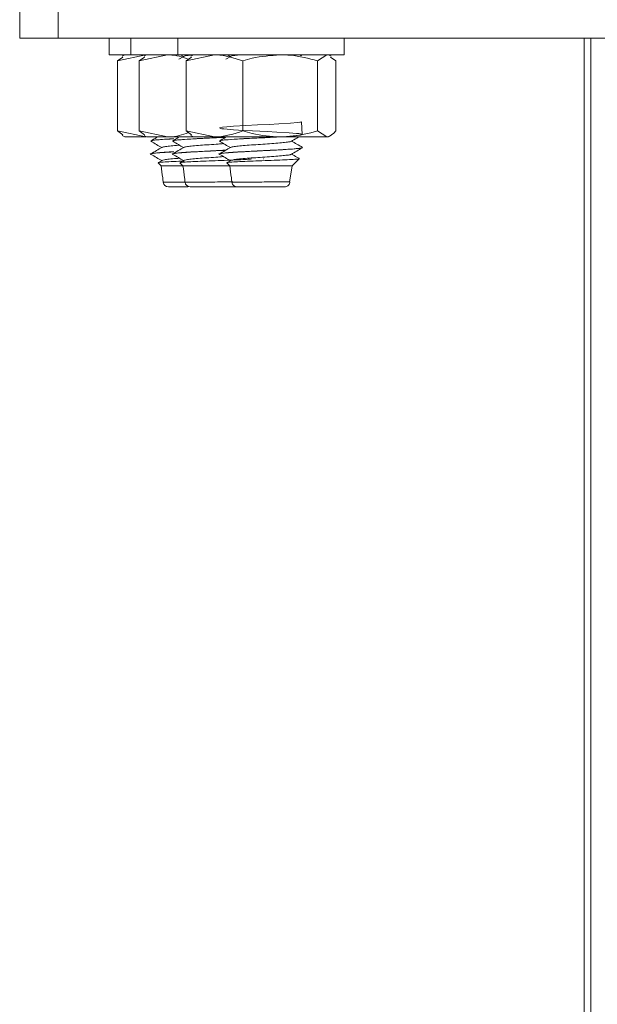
# Model space of a CAD drawing. Header units: millimetres. Extents: x -136 to 1613, y -2821 to -510.
# Tile 29 of 69: x 23 to 78, y -688 to -593. Entities that reach past the tile are written whole.
import ezdxf

# ---------------------------------------------------------------- set-up
doc = ezdxf.new("R2010")
doc.units = ezdxf.units.MM

msp = doc.modelspace()

# ---------------------------------------------------------------- linework, layer by layer
at = {"color": 7, "linetype": 'Continuous', "lineweight": 15}
for p, q in [((22.847, -595.159), (22.847, -585.159)), ((26.542, -595.159), (26.542, -585.159)), ((22.847, -595.159), (26.542, -595.159)), ((26.542, -595.159), (176.542, -595.159)), ((31.442, -595.159), (31.442, -596.759)), ((33.542, -595.159), (33.542, -596.759)), ((38.042, -595.159), (38.042, -596.759)), ((54.042, -596.759), (54.042, -595.159)), ((77.104, -795.159), (77.104, -595.159)), ((77.75, -795.159), (77.75, -595.159)), ((33.542, -596.759), (31.442, -596.759)), ((32.243, -597.34), (34.963, -596.759)), ((32.756, -596.977), (32.243, -597.34)), ((32.243, -597.34), (32.243, -604.079)), ((32.942, -596.759), (32.708, -596.894)), ((38.042, -596.759), (33.542, -596.759)), ((34.343, -597.34), (37.063, -596.759)), ((34.856, -596.977), (34.343, -597.34)), ((34.343, -597.34), (34.343, -604.079)), ((35.042, -596.759), (34.808, -596.894)), ((54.042, -596.759), (38.042, -596.759)), ((38.632, -596.908), (38.156, -597.184)), ((38.305, -596.759), (38.596, -596.928)), ((38.843, -597.34), (41.563, -596.759)), ((39.356, -596.977), (38.843, -597.34)), ((38.843, -597.34), (38.843, -604.079)), ((39.542, -596.759), (39.308, -596.894)), ((43.132, -596.908), (42.656, -597.184)), ((42.805, -596.759), (43.096, -596.928)), ((44.282, -597.34), (44.282, -604.079)), ((49.934, -596.852), (49.773, -596.759)), ((51.481, -597.34), (52.361, -596.759)), ((51.481, -597.34), (51.481, -604.079)), ((52.776, -596.894), (52.542, -596.759)), ((52.728, -596.977), (53.241, -597.34)), ((53.241, -597.34), (53.241, -604.079)), ((32.243, -604.079), (34.963, -604.659)), ((32.756, -604.441), (32.243, -604.079)), ((32.708, -604.524), (32.942, -604.659)), ((34.963, -604.659), (32.942, -604.659)), ((34.343, -604.079), (37.063, -604.659)), ((34.856, -604.441), (34.343, -604.079)), ((34.808, -604.524), (35.042, -604.659)), ((37.063, -604.659), (35.042, -604.659)), ((39.542, -604.659), (37.063, -604.659)), ((38.843, -604.079), (41.563, -604.659)), ((39.356, -604.441), (38.843, -604.079)), ((39.308, -604.524), (39.542, -604.659)), ((41.563, -604.659), (39.542, -604.659)), ((47.881, -604.659), (41.563, -604.659)), ((52.361, -604.659), (47.881, -604.659)), ((51.481, -604.079), (52.361, -604.659)), ((52.542, -604.659), (52.361, -604.659)), ((52.542, -604.659), (52.776, -604.524)), ((35.442, -605.048), (35.442, -605.058)), ((37.542, -605.048), (37.542, -605.058)), ((42.042, -605.048), (42.042, -605.058)), ((50.042, -605.684), (50.042, -605.673)), ((46.268, -606.776), (46.329, -606.749)), ((49.042, -607.448), (49.718, -606.773)), ((36.154, -607.16), (36.442, -607.448)), ((36.532, -606.908), (36.176, -607.114)), ((36.442, -607.448), (38.536, -607.448)), ((38.254, -607.16), (38.542, -607.448)), ((38.632, -606.908), (38.276, -607.114)), ((38.542, -607.448), (43.042, -607.448)), ((42.754, -607.16), (43.042, -607.448)), ((43.132, -606.908), (42.776, -607.114)), ((43.042, -607.448), (49.042, -607.448)), ((48.795, -609.007), (49.042, -607.448)), ((40.376, -609.448), (40.376, -609.448)), ((48.786, -608.978), (48.814, -608.982))]:
    msp.add_line(p, q, dxfattribs=at)
at = {"color": 7, "linetype": 'Continuous', "lineweight": 15, "flags": 128}
msp.add_lwpolyline([(50.014, -604.424), (49.942, -603.218), (49.842, -603.235), (49.77, -603.246), (49.553, -603.271), (48.863, -603.33), (47.772, -603.396), (46.829, -603.445), (45.718, -603.502), (44.575, -603.559), (43.407, -603.629), (42.754, -603.678), (42.346, -603.719), (42.043, -603.794), (42.183, -603.851), (42.269, -603.865), (42.293, -603.868), (42.296, -603.868), (42.297, -603.868), (42.297, -603.868), (42.297, -603.868), (42.297, -603.868), (42.297, -603.868), (42.297, -603.868), (42.297, -603.868), (42.297, -603.868), (42.297, -603.868), (42.297, -603.869), (42.298, -603.869), (42.309, -603.87), (42.361, -603.877), (42.464, -603.89), (43.4, -603.968), (44.364, -604.023), (45.21, -604.069), (46.641, -604.141), (47.562, -604.187), (48.747, -604.259), (49.457, -604.314), (49.678, -604.337), (49.827, -604.357), (50.038, -604.432), (49.835, -604.487), (49.455, -604.532), (48.495, -604.605), (47.694, -604.65), (47.246, -604.674), (46.431, -604.716), (45.213, -604.777), (44.936, -604.791), (44.799, -604.798), (44.765, -604.799), (44.761, -604.8), (44.76, -604.8), (44.76, -604.8), (44.76, -604.8), (44.76, -604.8), (44.76, -604.8), (44.76, -604.8), (44.759, -604.8), (44.757, -604.8), (44.753, -604.8), (44.733, -604.801), (44.4, -604.819), (43.175, -604.895), (42.515, -604.95), (42.181, -604.995), (42.118, -605.033)], dxfattribs=at)
at = {"color": 7, "linetype": 'Continuous', "lineweight": 15}
for centre, start, end in [((37.142, -608.948), 187.25357, 270.02931), ((39.241, -608.948), 187.25429, 270.02859), ((43.741, -608.948), 187.25429, 270.02859)]:
    msp.add_arc(centre, 0.5, start, end, dxfattribs=at)
for points, knots in [([(37.063, -596.759), (37.127, -596.76), (37.806, -596.764), (38.471, -596.981), (39.073, -597.178)], [0, 0, 0, 0, 0.095022, 1, 1, 1, 1]), ([(38.652, -596.908), (38.651, -596.904), (38.646, -596.879), (38.908, -596.834), (39.255, -596.791), (39.561, -596.765), (39.628, -596.759)], [0, 0, 0, 0, 0.077308, 0.4848, 0.885746, 1, 1, 1, 1]), ([(41.563, -596.759), (41.627, -596.76), (42.545, -596.768), (43.445, -597.064), (44.282, -597.34)], [0, 0, 0, 0, 0.0702144, 1, 1, 1, 1]), ([(43.152, -596.908), (43.151, -596.904), (43.146, -596.879), (43.408, -596.834), (43.755, -596.791), (44.061, -596.765), (44.128, -596.759)], [0, 0, 0, 0, 0.077308, 0.484801, 0.885746, 1, 1, 1, 1]), ([(44.282, -597.34), (44.584, -597.252), (45.758, -596.912), (46.976, -596.824), (47.881, -596.759)], [0, 0, 0, 0, 0.2575517, 1, 1, 1, 1]), ([(47.881, -596.759), (48.209, -596.768), (49.427, -596.8), (50.613, -597.112), (51.481, -597.34)], [0, 0, 0, 0, 0.268631, 1, 1, 1, 1]), ([(36.099, -604.659), (36.063, -604.68), (35.848, -604.805), (35.632, -604.93), (35.452, -605.034)], [0, 0, 0, 0, 0.164392, 1, 1, 1, 1]), ([(35.588, -605.079), (35.527, -605.064), (35.348, -605.022), (35.958, -604.949), (36.802, -604.884), (37.5, -604.847), (37.658, -604.839)], [0, 0, 0, 0, 0.182174, 0.539308, 0.896096, 1, 1, 1, 1]), ([(37.473, -604.839), (37.156, -604.858), (36.514, -604.896), (35.925, -604.946), (35.536, -604.992), (35.524, -605.021), (35.518, -605.033)], [0, 0, 0, 0, 0.282523, 0.570894, 0.804235, 1, 1, 1, 1]), ([(37.063, -604.659), (37.127, -604.659), (37.806, -604.654), (38.471, -604.437), (39.073, -604.241)], [0, 0, 0, 0, 0.095022, 1, 1, 1, 1]), ([(38.198, -604.659), (38.163, -604.68), (37.948, -604.805), (37.732, -604.93), (37.552, -605.034)], [0, 0, 0, 0, 0.164392, 1, 1, 1, 1]), ([(37.688, -605.079), (37.627, -605.064), (37.449, -605.022), (38.044, -604.949), (39.214, -604.864), (40.891, -604.779), (42.053, -604.719), (42.648, -604.689)], [0, 0, 0, 0, 0.1121914, 0.3321316, 0.5518608, 0.7705778, 1, 1, 1, 1]), ([(42.004, -604.712), (41.98, -604.714), (41.558, -604.736), (41.014, -604.762), (40.481, -604.789), (40.333, -604.796), (40.275, -604.799), (40.262, -604.799), (40.26, -604.8), (40.26, -604.8), (40.26, -604.8), (40.26, -604.8), (40.26, -604.8), (40.259, -604.8), (40.259, -604.8), (40.256, -604.8), (40.248, -604.8), (40.126, -604.805), (39.548, -604.84), (38.706, -604.889), (38.021, -604.946), (37.637, -604.992), (37.624, -605.021), (37.618, -605.033)], [0, 0, 0, 0, 0.011564, 0.201232, 0.245683, 0.267911, 0.273469, 0.274164, 0.274338, 0.274381, 0.274403, 0.274406, 0.274411, 0.274431, 0.274509, 0.274827, 0.275503, 0.278727, 0.334449, 0.567092, 0.741086, 0.881882, 1, 1, 1, 1]), ([(41.563, -604.659), (41.627, -604.658), (42.545, -604.65), (43.445, -604.354), (44.282, -604.079)], [0, 0, 0, 0, 0.070214, 1, 1, 1, 1]), ([(42.698, -604.659), (42.663, -604.68), (42.448, -604.805), (42.232, -604.93), (42.052, -605.034)], [0, 0, 0, 0, 0.164389, 1, 1, 1, 1]), ([(42.188, -605.079), (42.128, -605.064), (41.949, -605.022), (42.541, -604.949), (43.723, -604.863), (45.43, -604.775), (46.935, -604.704), (47.579, -604.665), (47.675, -604.659)], [0, 0, 0, 0, 0.104282, 0.308717, 0.512957, 0.716255, 0.957578, 1, 1, 1, 1]), ([(44.282, -604.079), (44.584, -604.166), (45.758, -604.506), (46.976, -604.594), (47.881, -604.659)], [0, 0, 0, 0, 0.2575514, 1, 1, 1, 1]), ([(47.881, -604.659), (48.209, -604.65), (49.427, -604.618), (50.613, -604.307), (51.481, -604.079)], [0, 0, 0, 0, 0.268631, 1, 1, 1, 1]), ([(48.942, -605.08), (49.122, -604.976), (49.363, -604.835), (49.605, -604.695), (49.667, -604.659)], [0, 0, 0, 0, 0.74336, 1, 1, 1, 1]), ([(52.361, -604.659), (52.382, -604.658), (52.679, -604.65), (52.97, -604.354), (53.241, -604.079)], [0, 0, 0, 0, 0.0702148, 1, 1, 1, 1]), ([(36.532, -605.658), (36.352, -605.762), (35.992, -605.971), (35.632, -606.18), (35.452, -606.284)], [0, 0, 0, 0, 0.4997076, 1, 1, 1, 1]), ([(35.463, -605.079), (35.643, -605.183), (35.988, -605.383), (36.332, -605.583), (36.496, -605.678)], [0, 0, 0, 0, 0.5226987, 1, 1, 1, 1]), ([(36.559, -605.658), (36.56, -605.652), (36.563, -605.625), (36.837, -605.578), (37.369, -605.521), (37.864, -605.476), (38.177, -605.454), (38.206, -605.452)], [0, 0, 0, 0, 0.086569, 0.38123, 0.672479, 0.969692, 1, 1, 1, 1]), ([(38.632, -605.658), (38.452, -605.762), (38.092, -605.971), (37.732, -606.18), (37.552, -606.284)], [0, 0, 0, 0, 0.499708, 1, 1, 1, 1]), ([(37.563, -605.079), (37.743, -605.183), (38.088, -605.383), (38.432, -605.583), (38.596, -605.678)], [0, 0, 0, 0, 0.522699, 1, 1, 1, 1]), ([(38.659, -605.658), (38.66, -605.652), (38.663, -605.625), (38.938, -605.579), (39.463, -605.521), (40.195, -605.457), (41.044, -605.4), (41.83, -605.347), (42.279, -605.314), (42.447, -605.302)], [0, 0, 0, 0, 0.049956, 0.219995, 0.38807, 0.559587, 0.727526, 0.897739, 1, 1, 1, 1]), ([(42.082, -606.329), (42.072, -606.328), (41.892, -606.298), (42.219, -606.236), (43.153, -606.149), (44.884, -606.051), (46.861, -605.955), (48.564, -605.867), (49.631, -605.778), (50.148, -605.72), (50.007, -605.688), (49.99, -605.684)], [0, 0, 0, 0, 0.0072647, 0.1410339, 0.2725119, 0.4291439, 0.5848955, 0.7167104, 0.8503086, 0.9818175, 1, 1, 1, 1]), ([(50.002, -605.673), (50.011, -605.681), (50.041, -605.708), (49.745, -605.754), (49.125, -605.815), (48.222, -605.872), (47.164, -605.929), (46.003, -605.989), (44.817, -606.045), (43.754, -606.104), (42.907, -606.162), (42.296, -606.219), (41.998, -606.273), (42.075, -606.308), (42.104, -606.321)], [0, 0, 0, 0, 0.038403, 0.121881, 0.222279, 0.310895, 0.390396, 0.48894, 0.577067, 0.664767, 0.758421, 0.838796, 0.939451, 1, 1, 1, 1]), ([(43.132, -605.658), (42.952, -605.762), (42.592, -605.971), (42.232, -606.18), (42.052, -606.284)], [0, 0, 0, 0, 0.499703, 1, 1, 1, 1]), ([(42.063, -605.079), (42.243, -605.183), (42.588, -605.383), (42.932, -605.583), (43.096, -605.678)], [0, 0, 0, 0, 0.522699, 1, 1, 1, 1]), ([(43.159, -605.658), (43.16, -605.652), (43.163, -605.625), (43.438, -605.579), (43.963, -605.521), (44.694, -605.457), (45.546, -605.4), (46.444, -605.339), (47.303, -605.276), (48.053, -605.22), (48.599, -605.156), (48.895, -605.111), (48.911, -605.085), (48.915, -605.079)], [0, 0, 0, 0, 0.030701, 0.135201, 0.238493, 0.343901, 0.447108, 0.551715, 0.656675, 0.759655, 0.864998, 0.968718, 1, 1, 1, 1]), ([(48.942, -606.33), (49.122, -606.226), (49.481, -606.017), (49.841, -605.808), (50.021, -605.704)], [0, 0, 0, 0, 0.49969, 1, 1, 1, 1]), ([(50.032, -605.659), (49.852, -605.555), (49.504, -605.353), (49.156, -605.151), (48.988, -605.053)], [0, 0, 0, 0, 0.517427, 1, 1, 1, 1]), ([(35.482, -606.329), (35.472, -606.328), (35.292, -606.298), (35.63, -606.236), (36.387, -606.161), (37.292, -606.111), (37.677, -606.09)], [0, 0, 0, 0, 0.01963, 0.381127, 0.736428, 1, 1, 1, 1]), ([(37.653, -606.078), (37.501, -606.087), (36.978, -606.115), (36.312, -606.162), (35.695, -606.219), (35.399, -606.273), (35.475, -606.308), (35.504, -606.321)], [0, 0, 0, 0, 0.102016, 0.352879, 0.56818, 0.837809, 1, 1, 1, 1]), ([(35.463, -606.329), (35.643, -606.433), (35.988, -606.633), (36.332, -606.833), (36.496, -606.928)], [0, 0, 0, 0, 0.5226987, 1, 1, 1, 1]), ([(36.534, -606.907), (36.533, -606.907), (36.52, -606.887), (36.738, -606.844), (37.197, -606.788), (37.726, -606.737), (38.106, -606.71), (38.207, -606.703)], [0, 0, 0, 0, 0.004086, 0.301762, 0.593184, 0.891214, 1, 1, 1, 1]), ([(37.582, -606.329), (37.572, -606.328), (37.392, -606.298), (37.718, -606.236), (38.658, -606.149), (40.362, -606.051), (41.905, -605.98), (42.577, -605.942), (42.648, -605.939)], [0, 0, 0, 0, 0.012041, 0.233757, 0.451676, 0.711286, 0.969437, 1, 1, 1, 1]), ([(42.666, -605.928), (42.265, -605.949), (41.488, -605.989), (40.316, -606.045), (39.255, -606.104), (38.407, -606.162), (37.796, -606.219), (37.498, -606.273), (37.575, -606.308), (37.604, -606.321)], [0, 0, 0, 0, 0.155187, 0.300867, 0.445839, 0.600655, 0.73352, 0.89991, 1, 1, 1, 1]), ([(37.563, -606.329), (37.743, -606.433), (38.088, -606.633), (38.432, -606.833), (38.596, -606.928)], [0, 0, 0, 0, 0.522699, 1, 1, 1, 1]), ([(38.268, -607.146), (38.268, -607.134), (38.268, -607.108), (38.709, -607.07), (39.465, -607.028), (40.482, -606.985), (41.642, -606.945), (42.82, -606.9), (43.875, -606.861), (44.726, -606.817), (44.997, -606.79), (45.134, -606.776)], [0, 0, 0, 0, 0.086639, 0.19621, 0.306172, 0.419006, 0.53178, 0.647152, 0.76323, 0.880643, 1, 1, 1, 1]), ([(38.633, -606.907), (38.633, -606.907), (38.619, -606.887), (38.839, -606.844), (39.293, -606.788), (39.983, -606.724), (40.806, -606.665), (41.664, -606.608), (42.198, -606.57), (42.448, -606.552)], [0, 0, 0, 0, 0.002355, 0.173768, 0.341584, 0.513198, 0.682856, 0.851936, 1, 1, 1, 1]), ([(42.063, -606.329), (42.243, -606.433), (42.587, -606.633), (42.931, -606.833), (43.095, -606.928)], [0, 0, 0, 0, 0.522922, 1, 1, 1, 1]), ([(42.768, -607.146), (42.768, -607.134), (42.768, -607.108), (43.209, -607.07), (43.965, -607.028), (44.982, -606.985), (46.142, -606.945), (47.318, -606.9), (48.382, -606.861), (49.202, -606.817), (49.702, -606.778), (49.713, -606.752), (49.718, -606.739)], [0, 0, 0, 0, 0.078424, 0.177603, 0.277137, 0.37927, 0.481351, 0.585781, 0.690851, 0.79713, 0.905168, 1, 1, 1, 1]), ([(43.133, -606.907), (43.133, -606.907), (43.119, -606.887), (43.339, -606.844), (43.793, -606.788), (44.482, -606.724), (45.307, -606.665), (46.201, -606.606), (47.077, -606.543), (47.865, -606.486), (48.473, -606.424), (48.844, -606.371), (48.894, -606.34), (48.912, -606.329)], [0, 0, 0, 0, 0.001445, 0.10656, 0.20947, 0.314709, 0.418748, 0.522432, 0.627769, 0.730745, 0.835678, 0.940293, 1, 1, 1, 1]), ([(49.723, -606.73), (49.646, -606.685), (49.401, -606.543), (49.156, -606.401), (48.988, -606.303)], [0, 0, 0, 0, 0.314635, 1, 1, 1, 1]), ([(36.169, -607.146), (36.168, -607.134), (36.168, -607.108), (36.608, -607.07), (37.369, -607.028), (38.106, -606.996), (38.57, -606.979), (38.654, -606.976)], [0, 0, 0, 0, 0.195107, 0.441868, 0.68951, 0.943611, 1, 1, 1, 1]), ([(36.442, -607.448), (36.495, -607.827), (36.567, -608.347), (36.628, -608.868), (36.644, -609.01)], [0, 0, 0, 0, 0.728597, 1, 1, 1, 1]), ([(38.542, -607.448), (38.595, -607.827), (38.667, -608.347), (38.728, -608.868), (38.744, -609.01)], [0, 0, 0, 0, 0.728597, 1, 1, 1, 1]), ([(43.042, -607.448), (43.095, -607.827), (43.167, -608.347), (43.228, -608.868), (43.244, -609.01)], [0, 0, 0, 0, 0.728597, 1, 1, 1, 1]), ([(39.007, -609.448), (38.79, -609.448), (38.324, -609.448), (37.793, -609.448), (37.387, -609.448), (37.156, -609.448), (37.168, -609.448), (37.173, -609.448)], [0, 0, 0, 0, 0.212139, 0.454523, 0.623666, 0.864821, 1, 1, 1, 1]), ([(43.815, -609.448), (43.81, -609.448), (43.794, -609.448), (43.598, -609.448), (43.233, -609.448), (42.735, -609.448), (41.997, -609.448), (41.205, -609.448), (40.456, -609.448), (39.892, -609.448), (39.487, -609.448), (39.256, -609.448), (39.268, -609.448), (39.273, -609.448)], [0, 0, 0, 0, 0.063029, 0.171476, 0.225106, 0.33352, 0.442417, 0.550696, 0.657526, 0.762887, 0.83641, 0.941238, 1, 1, 1, 1]), ([(48.315, -609.448), (48.31, -609.448), (48.294, -609.448), (48.098, -609.448), (47.733, -609.448), (47.235, -609.448), (46.497, -609.448), (45.705, -609.448), (44.956, -609.448), (44.392, -609.448), (43.987, -609.448), (43.756, -609.448), (43.768, -609.448), (43.773, -609.448)], [0, 0, 0, 0, 0.063029, 0.171477, 0.225105, 0.33352, 0.442418, 0.550695, 0.657525, 0.762887, 0.83641, 0.941237, 1, 1, 1, 1]), ([(48.814, -608.982), (48.805, -609.037), (48.786, -609.149), (48.69, -609.292), (48.556, -609.398), (48.432, -609.439), (48.351, -609.448), (48.325, -609.448), (48.315, -609.448)], [0, 0, 0, 0, 0.224161, 0.448343, 0.672502, 0.896673, 0.960766, 1, 1, 1, 1]), ([(48.814, -608.982), (48.814, -608.982), (48.814, -608.982), (48.814, -608.982), (48.814, -608.982)], [0, 0, 0, 0, 0.0365364, 1, 1, 1, 1])]:
    msp.add_open_spline(points, degree=3, knots=knots, dxfattribs=at)
at = {"color": 8, "linetype": 'Continuous', "lineweight": 15}
for points, knots in [([(36.683, -609.005), (36.678, -609.006), (36.662, -609.01), (36.945, -609.011), (37.441, -609.01), (38.035, -609.006), (38.54, -609.001), (38.743, -608.999)], [0, 0, 0, 0, 0.1430347, 0.396333, 0.5739565, 0.8286652, 1, 1, 1, 1]), ([(38.783, -609.005), (38.777, -609.006), (38.762, -609.01), (39.045, -609.011), (39.54, -609.01), (40.227, -609.005), (41.142, -608.997), (42.098, -608.986), (42.879, -608.978), (43.226, -608.975), (43.344, -608.975)], [0, 0, 0, 0, 0.081977, 0.227152, 0.328954, 0.474937, 0.622836, 0.772421, 0.922543, 1, 1, 1, 1]), ([(43.283, -609.005), (43.277, -609.006), (43.262, -609.01), (43.545, -609.011), (44.04, -609.01), (44.727, -609.005), (45.64, -608.997), (46.605, -608.986), (47.502, -608.977), (48.109, -608.972), (48.548, -608.972), (48.759, -608.974), (48.782, -608.978), (48.786, -608.978)], [0, 0, 0, 0, 0.061946, 0.171646, 0.248572, 0.358883, 0.470642, 0.583676, 0.697114, 0.809943, 0.865775, 0.978803, 1, 1, 1, 1]), ([(48.814, -608.976), (48.814, -608.976), (48.814, -608.976), (48.816, -608.98), (48.809, -608.981), (48.807, -608.981)], [0, 0, 0, 0, 0.000396, 0.727226, 1, 1, 1, 1])]:
    msp.add_open_spline(points, degree=3, knots=knots, dxfattribs=at)

doc.saveas('drawing.dxf')
